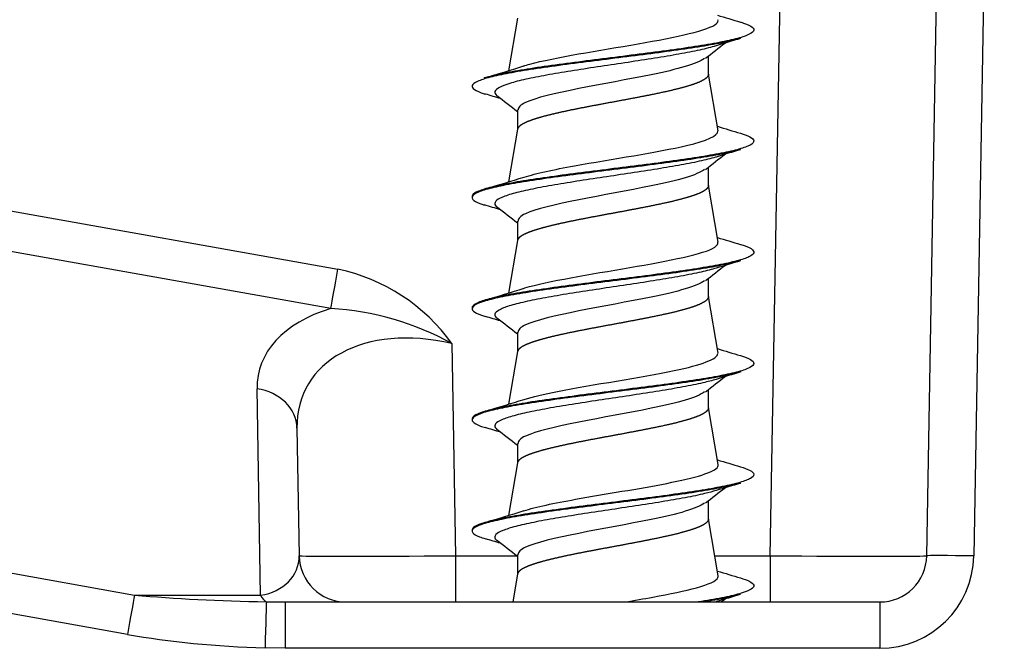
# Model space of a CAD drawing. Header units: millimetres. Extents: x 0 to 210, y 0 to 297.
# Tile 10 of 28: x 71 to 77, y 165 to 169. Entities that reach past the tile are written whole.
import ezdxf

# ---------------------------------------------------------------- set-up
doc = ezdxf.new("R2010")
doc.units = ezdxf.units.MM
for name, color, linetype in [('0040_001_EKEY_DL', 7, 'Continuous'), ('0040_010_EKEY_DL', 7, 'Continuous'), ('Default', 7, 'Continuous')]:
    doc.layers.add(name, color=color, linetype=linetype)

# ---------------------------------------------------------------- blocks, each defined once
blk = doc.blocks.new('SE7')
at = {"layer": '0040_001_EKEY_DL', "color": 7, "linetype": 'Continuous'}
for p, q in [((76.4841, 165.4975), (76.6797, 176.7028)), ((76.9797, 176.7028), (76.7841, 165.4965)), ((75.4843, 165.4975), (75.5926, 171.7028)), ((67.0031, 168.3459), (72.7208, 167.3273)), ((72.6757, 167.0767), (66.213, 168.228)), ((73.45, 166.8525), (73.4737, 165.4975)), ((72.2277, 165.2469), (72.2048, 166.5631)), ((72.4596, 166.3125), (72.4738, 165.4975)), ((66.8741, 166.0555), (71.4221, 165.2469)), ((71.3769, 164.9952), (66.829, 165.8038)), ((73.4737, 165.4975), (73.8622, 165.4975)), ((73.4737, 165.4975), (73.4737, 165.2028)), ((75.1297, 165.4975), (75.4843, 165.4975)), ((75.4843, 165.4975), (75.4843, 165.2028)), ((71.4221, 165.2469), (72.2277, 165.2469)), ((72.2644, 165.2042), (72.3853, 165.2028)), ((72.3853, 165.2028), (76.1842, 165.2028)), ((72.3853, 165.2028), (72.3853, 164.907)), ((76.1842, 165.2028), (76.1842, 164.907)), ((72.3853, 164.907), (72.2559, 164.9099)), ((76.1842, 164.907), (72.3853, 164.907))]:
    blk.add_line(p, q, dxfattribs=at)
for centre, radius, start, end in [((72.4798, 166.1597), 1.1922, 35.52929, 78.33507), ((72.5776, 165.2883), 1.791, 60.85024, 86.86047), ((72.7738, 165.5028), 0.3, 181, 270), ((76.1842, 165.5028), 0.3, 270, 359), ((76.1842, 165.507), 0.6, 270, 359)]:
    blk.add_arc(centre, radius, start, end, dxfattribs=at)
for centre, major_axis, ratio, start_param, end_param in [((72.7208, 167.3325), (-0.0526, -0.2953), 0.003061, 0.523601, 1.553614), ((73.509, 166.3306), (1.2889, -0.3557), 0.561814, 2.417655, 3.305753), ((73.4639, 166.0747), (0.946, -0.494), 0.68292, 1.927199, 3.497691), ((72.1597, 166.3073), (0.3, 0.0052), 0.861964, 0, 1.404789), ((72.1737, 165.5028), (-0.2987, 0.0347), 0.85795, 1.851286, 3.256075), ((73.4739, 165.5028), (-1.0001, -0.0052), 0.005234, 0.000064, 1.570556), ((75.4841, 165.5028), (1.0001, -0.0052), 0.005234, 4.71263, 6.283121), ((76.7841, 165.4923), (-0.3, 0.0052), 0.01396, 4.712633, 6.283185), ((71.3769, 164.991), (0.0525, 0.2954), 0.002444, 0.523601, 1.557049), ((72.4884, 165.5028), (-1.997, -0.0043), 0.150213, 1.007183, 1.458057), ((72.2729, 165.5028), (0, -0.3), 0.288022, 5.733844, 6.184718), ((72.2559, 164.9057), (0.0085, 0.2999), 0.000398, 0.094282, 1.556839), ((72.4884, 165.507), (-2.0834, -0.0087), 0.287966, 1.006875, 1.457749)]:
    blk.add_ellipse(centre, major_axis=major_axis, ratio=ratio, start_param=start_param, end_param=end_param, dxfattribs=at)
at = {"layer": '0040_010_EKEY_DL', "color": 7, "linetype": 'Continuous'}
for p, q in [((73.8693, 168.9312), (73.8117, 168.5956)), ((75.089, 168.5726), (75.089, 168.6872)), ((75.1513, 168.2115), (75.089, 168.5744)), ((73.579, 168.5015), (73.579, 168.4956)), ((73.869, 168.3456), (73.869, 168.2194)), ((73.8693, 168.2213), (73.8117, 167.8857)), ((75.089, 167.8626), (75.089, 167.9772)), ((75.1513, 167.5013), (75.089, 167.8644)), ((73.579, 167.7917), (73.579, 167.7858)), ((73.869, 167.6356), (73.869, 167.5094)), ((73.8693, 167.5113), (73.8116, 167.1756)), ((75.089, 167.1526), (75.089, 167.2672)), ((75.1514, 166.7907), (75.089, 167.1544)), ((73.579, 167.0815), (73.579, 167.0756)), ((73.869, 166.9256), (73.869, 166.7994)), ((73.8693, 166.8013), (73.8117, 166.4657)), ((75.089, 166.4426), (75.089, 166.5572)), ((75.1514, 166.0807), (75.089, 166.4444)), ((73.579, 166.3717), (73.579, 166.3658)), ((73.869, 166.2156), (73.869, 166.0894)), ((73.8693, 166.0913), (73.8117, 165.7556)), ((75.089, 165.7326), (75.089, 165.8472)), ((75.1514, 165.3707), (75.089, 165.7344)), ((73.579, 165.6616), (73.579, 165.6556)), ((73.869, 165.5056), (73.869, 165.3794)), ((73.8693, 165.3812), (73.8386, 165.2028))]:
    blk.add_line(p, q, dxfattribs=at)
for centre, radius, start, end in [((78.184, 178.8291), 10.3353, 252.90735, 253.76257), ((99.6254, 137.5558), 39.6384, 128.04468, 128.27706), ((79.8675, 153.3233), 16.1395, 106.46189, 107.04027), ((69.5221, 182.572), 14.6199, 286.42784, 287.46284), ((68.9922, 152.6411), 16.4811, 73.18166, 73.53116), ((48.7366, 136.4412), 40.6039, 51.7593, 51.99483), ((79.1977, 181.4447), 13.8117, 252.94216, 253.58399), ((100.3764, 135.8897), 40.8542, 128.04775, 128.2722), ((79.8782, 152.5779), 16.1764, 106.46155, 107.04001), ((69.6336, 181.5051), 14.246, 286.43594, 287.47141), ((68.7381, 151.0976), 17.3525, 73.17516, 73.53356), ((49.034, 136.1099), 40.1223, 51.75821, 51.99574), ((78.5047, 178.4617), 11.4356, 252.92195, 253.69435), ((79.8792, 151.8644), 16.1801, 106.46231, 107.03929), ((99.4654, 136.34), 39.379, 128.04438, 128.27844), ((69.7356, 180.4601), 13.8958, 286.41682, 287.48508), ((69.0842, 151.527), 16.1617, 73.18044, 73.53728), ((49.1976, 135.6083), 39.8575, 51.75751, 51.99701), ((79.1986, 180.028), 13.8152, 252.94241, 253.5828), ((79.9863, 150.801), 16.5493, 106.46132, 107.03548), ((100.373, 134.4742), 40.8485, 128.04792, 128.27263), ((69.6389, 180.0678), 14.2279, 286.43387, 287.47258), ((69.0422, 150.6779), 16.3069, 73.18051, 73.53914), ((48.6906, 134.2528), 40.6782, 51.75947, 51.99449), ((79.3516, 179.8203), 14.3402, 252.94666, 253.56309), ((99.7134, 134.6037), 39.781, 128.04501, 128.27631), ((79.8821, 150.4344), 16.1905, 106.46158, 107.03815), ((69.4083, 180.0969), 15.0022, 286.44003, 287.46564), ((69.0848, 150.1095), 16.1591, 73.17993, 73.53633), ((49.5146, 134.5926), 39.3436, 51.75564, 51.99781), ((79.2063, 178.6332), 13.8415, 252.94287, 253.58069), ((79.8959, 149.6786), 16.2383, 106.46008, 107.03738), ((100.001, 133.5269), 40.247, 128.04558, 128.09054)]:
    blk.add_arc(centre, radius, start, end, dxfattribs=at)
for points, knots in [([(75.293, 168.9064), (75.3003, 168.9043), (75.3072, 168.9021), (75.3396, 168.8912), (75.3581, 168.8825), (75.3791, 168.865), (75.3817, 168.8563), (75.3705, 168.8388), (75.3569, 168.8301), (75.3142, 168.8126), (75.2851, 168.8039), (75.2132, 168.7864), (75.1703, 168.7777), (75.0729, 168.7602), (75.0184, 168.7515), (74.9008, 168.734), (74.8376, 168.7253), (74.7061, 168.7078), (74.6377, 168.6991), (74.4993, 168.6816), (74.4293, 168.6729), (74.2914, 168.6554), (74.2235, 168.6467), (74.0935, 168.6292), (74.0314, 168.6205), (73.9162, 168.603), (73.8632, 168.5943), (73.7691, 168.5768), (73.728, 168.5681), (73.6808, 168.556), (73.6687, 168.5526), (73.6577, 168.5492)], [0.59208919, 0.59208919, 0.59208919, 0.59208919, 0.59256668, 0.59256668, 0.59450952, 0.59450952, 0.59645237, 0.59645237, 0.59839521, 0.59839521, 0.60033805, 0.60033805, 0.60228089, 0.60228089, 0.60422373, 0.60422373, 0.60616657, 0.60616657, 0.60810942, 0.60810942, 0.61005226, 0.61005226, 0.6119951, 0.6119951, 0.61393794, 0.61393794, 0.61588078, 0.61588078, 0.61782362, 0.61782362, 0.61857664, 0.61857664, 0.61857664, 0.61857664]), ([(73.9068, 168.6248), (73.9194, 168.6289), (74.0774, 168.6764), (74.6787, 168.7671), (75.1335, 168.8617), (75.1522, 168.9129), (75.15, 168.9209)], [0.38483881, 0.38483881, 0.38483881, 0.38483881, 0.38574821, 0.39523309, 0.40471914, 0.40646897, 0.40646897, 0.40646897, 0.40646897]), ([(75.2937, 168.8011), (75.2803, 168.7972), (75.2654, 168.7932), (75.2132, 168.7805), (75.1703, 168.7718), (75.0729, 168.7543), (75.0184, 168.7456), (74.9008, 168.7281), (74.8376, 168.7194), (74.7061, 168.7019), (74.6377, 168.6932), (74.4993, 168.6757), (74.4293, 168.667), (74.2914, 168.6495), (74.2235, 168.6408), (74.0935, 168.6233), (74.0314, 168.6146), (73.9162, 168.5971), (73.8632, 168.5884), (73.7691, 168.5709), (73.728, 168.5622), (73.66, 168.5447), (73.633, 168.536), (73.5947, 168.5185), (73.5833, 168.5098), (73.5767, 168.4923), (73.5815, 168.4836), (73.607, 168.4661), (73.6277, 168.4574), (73.659, 168.4477), (73.6622, 168.4467), (73.6655, 168.4458)], [0.59945914, 0.59945914, 0.59945914, 0.59945914, 0.60033805, 0.60033805, 0.60228089, 0.60228089, 0.60422373, 0.60422373, 0.60616657, 0.60616657, 0.60810942, 0.60810942, 0.61005226, 0.61005226, 0.6119951, 0.6119951, 0.61393794, 0.61393794, 0.61588078, 0.61588078, 0.61782362, 0.61782362, 0.61976647, 0.61976647, 0.62170931, 0.62170931, 0.62365215, 0.62365215, 0.62559499, 0.62559499, 0.62581072, 0.62581072, 0.62581072, 0.62581072]), ([(75.1381, 168.7543), (75.1339, 168.753), (75.1296, 168.7517), (75.0949, 168.7417), (75.0589, 168.7329), (74.9772, 168.7155), (74.9315, 168.7067), (74.8328, 168.6893), (74.7798, 168.6805), (74.6695, 168.6631), (74.6121, 168.6543), (74.496, 168.6369), (74.4373, 168.6281), (74.3216, 168.6107), (74.2646, 168.6019), (74.1556, 168.5845), (74.1035, 168.5757), (74.0069, 168.5583), (73.9624, 168.5495), (73.8835, 168.5321), (73.849, 168.5233), (73.7919, 168.5059), (73.7693, 168.4971), (73.7371, 168.4797), (73.7276, 168.4709), (73.7221, 168.4535), (73.7261, 168.4447), (73.7372, 168.4357), (73.7375, 168.4354), (73.7379, 168.4351)], [0.60807719, 0.60807719, 0.60807719, 0.60807719, 0.60836925, 0.60836925, 0.61033808, 0.61033808, 0.61230692, 0.61230692, 0.61427575, 0.61427575, 0.61624458, 0.61624458, 0.61821341, 0.61821341, 0.62018225, 0.62018225, 0.62215108, 0.62215108, 0.62411991, 0.62411991, 0.62608874, 0.62608874, 0.62805758, 0.62805758, 0.63002641, 0.63002641, 0.63199524, 0.63199524, 0.63206497, 0.63206497, 0.63206497, 0.63206497]), ([(74.7235, 168.5697), (74.4309, 168.5105), (74.0482, 168.4514), (73.8863, 168.3766), (73.8719, 168.361), (73.8743, 168.3453)], [0, 0, 0, 0, 0.5, 0.5, 0.6320215, 0.6320215, 0.6320215, 0.6320215]), ([(75.2939, 168.1962), (75.2979, 168.195), (75.3018, 168.1938), (75.333, 168.1839), (75.3531, 168.1751), (75.3773, 168.1577), (75.3815, 168.1489), (75.3736, 168.1315), (75.3615, 168.1227), (75.3219, 168.1053), (75.2943, 168.0965), (75.2252, 168.0791), (75.1835, 168.0703), (75.0885, 168.0529), (75.035, 168.0441), (74.9192, 168.0267), (74.8567, 168.0179), (74.7263, 168.0005), (74.6583, 167.9917), (74.5202, 167.9743), (74.4502, 167.9655), (74.3119, 167.9481), (74.2436, 167.9393), (74.1125, 167.9219), (74.0497, 167.9131), (73.9328, 167.8957), (73.8787, 167.8869), (73.7822, 167.8695), (73.7399, 167.8607), (73.669, 167.8433), (73.6406, 167.8345), (73.5991, 167.8171), (73.5861, 167.8083), (73.5797, 167.797), (73.579, 167.7943), (73.579, 167.7917)], [0.64475889, 0.64475889, 0.64475889, 0.64475889, 0.64502341, 0.64502341, 0.64696625, 0.64696625, 0.64890909, 0.64890909, 0.65085193, 0.65085193, 0.65279477, 0.65279477, 0.65473761, 0.65473761, 0.65668046, 0.65668046, 0.6586233, 0.6586233, 0.66056614, 0.66056614, 0.66250898, 0.66250898, 0.66445182, 0.66445182, 0.66639466, 0.66639466, 0.6683375, 0.6683375, 0.67028035, 0.67028035, 0.67222319, 0.67222319, 0.67416603, 0.67416603, 0.67475345, 0.67475345, 0.67475345, 0.67475345]), ([(73.9115, 167.9158), (73.9881, 167.9398), (74.3049, 168.0072), (74.9808, 168.1055), (75.1512, 168.1798), (75.1487, 168.2107)], [0.33305233, 0.33305233, 0.33305233, 0.33305233, 0.33832262, 0.347808, 0.35459398, 0.35459398, 0.35459398, 0.35459398]), ([(75.2938, 168.0911), (75.2834, 168.0881), (75.272, 168.085), (75.2252, 168.0731), (75.1835, 168.0644), (75.0885, 168.0469), (75.035, 168.0382), (74.9192, 168.0207), (74.8567, 168.012), (74.7263, 167.9945), (74.6583, 167.9858), (74.5202, 167.9683), (74.4502, 167.9596), (74.3119, 167.9421), (74.2436, 167.9334), (74.1125, 167.9159), (74.0497, 167.9072), (73.9328, 167.8897), (73.8787, 167.881), (73.7822, 167.8635), (73.7399, 167.8548), (73.669, 167.8373), (73.6406, 167.8286), (73.5991, 167.8111), (73.5861, 167.8024), (73.5763, 167.7849), (73.5795, 167.7762), (73.6018, 167.7587), (73.621, 167.75), (73.6508, 167.7402), (73.6542, 167.7392), (73.6576, 167.7381)], [0.6521071, 0.6521071, 0.6521071, 0.6521071, 0.65279477, 0.65279477, 0.65473761, 0.65473761, 0.65668046, 0.65668046, 0.6586233, 0.6586233, 0.66056614, 0.66056614, 0.66250898, 0.66250898, 0.66445182, 0.66445182, 0.66639466, 0.66639466, 0.6683375, 0.6683375, 0.67028035, 0.67028035, 0.67222319, 0.67222319, 0.67416603, 0.67416603, 0.67610887, 0.67610887, 0.67805171, 0.67805171, 0.67828756, 0.67828756, 0.67828756, 0.67828756]), ([(75.1383, 168.0443), (75.1369, 168.0439), (75.1354, 168.0435), (75.1049, 168.0343), (75.07, 168.0256), (74.9903, 168.0081), (74.9454, 167.9994), (74.8482, 167.9819), (74.7959, 167.9732), (74.6864, 167.9557), (74.6294, 167.947), (74.5136, 167.9295), (74.4548, 167.9208), (74.3388, 167.9033), (74.2815, 167.8946), (74.1716, 167.8771), (74.1188, 167.8684), (74.0208, 167.8509), (73.9754, 167.8422), (73.8945, 167.8247), (73.8589, 167.816), (73.7995, 167.7985), (73.7756, 167.7898), (73.7409, 167.7723), (73.73, 167.7636), (73.7217, 167.7461), (73.7244, 167.7374), (73.7351, 167.7274), (73.7366, 167.7261), (73.7382, 167.7249)], [0.66142846, 0.66142846, 0.66142846, 0.66142846, 0.66152773, 0.66152773, 0.66349656, 0.66349656, 0.66546539, 0.66546539, 0.66743423, 0.66743423, 0.66940306, 0.66940306, 0.67137189, 0.67137189, 0.67334072, 0.67334072, 0.67530956, 0.67530956, 0.67727839, 0.67727839, 0.67924722, 0.67924722, 0.68121605, 0.68121605, 0.68318489, 0.68318489, 0.68515372, 0.68515372, 0.68543453, 0.68543453, 0.68543453, 0.68543453]), ([(74.7235, 167.8597), (74.4309, 167.8005), (74.0482, 167.7414), (73.8863, 167.6666), (73.8719, 167.651), (73.8743, 167.6353)], [0, 0, 0, 0, 0.5, 0.5, 0.6320215, 0.6320215, 0.6320215, 0.6320215]), ([(75.2935, 167.4863), (75.2947, 167.4859), (75.2959, 167.4856), (75.326, 167.4765), (75.3477, 167.4677), (75.3751, 167.4503), (75.3808, 167.4415), (75.3761, 167.4241), (75.3657, 167.4153), (75.3292, 167.3979), (75.3031, 167.3891), (75.2367, 167.3717), (75.1964, 167.3629), (75.1037, 167.3455), (75.0514, 167.3367), (74.9373, 167.3193), (74.8757, 167.3105), (74.7464, 167.2931), (74.6787, 167.2843), (74.5411, 167.2669), (74.4711, 167.2581), (74.3325, 167.2407), (74.2639, 167.2319), (74.1318, 167.2145), (74.0682, 167.2057), (73.9496, 167.1883), (73.8945, 167.1796), (73.7957, 167.1621), (73.7521, 167.1534), (73.6785, 167.1359), (73.6485, 167.1272), (73.604, 167.1097), (73.5895, 167.101), (73.5803, 167.0887), (73.579, 167.0851), (73.579, 167.0815)], [0.69740258, 0.69740258, 0.69740258, 0.69740258, 0.69748013, 0.69748013, 0.69942297, 0.69942297, 0.70136581, 0.70136581, 0.70330865, 0.70330865, 0.70525149, 0.70525149, 0.70719434, 0.70719434, 0.70913718, 0.70913718, 0.71108002, 0.71108002, 0.71302286, 0.71302286, 0.7149657, 0.7149657, 0.71690854, 0.71690854, 0.71885139, 0.71885139, 0.72079423, 0.72079423, 0.72273707, 0.72273707, 0.72467991, 0.72467991, 0.72662275, 0.72662275, 0.72741639, 0.72741639, 0.72741639, 0.72741639]), ([(73.9081, 167.2056), (73.911, 167.2065), (74.051, 167.2508), (74.613, 167.3384), (75.1203, 167.4359), (75.152, 167.4902), (75.1491, 167.5012)], [0.28121055, 0.28121055, 0.28121055, 0.28121055, 0.28141383, 0.29089929, 0.30038358, 0.30278345, 0.30278345, 0.30278345, 0.30278345]), ([(75.2934, 167.381), (75.2861, 167.3789), (75.2782, 167.3767), (75.2367, 167.3658), (75.1964, 167.357), (75.1037, 167.3396), (75.0514, 167.3308), (74.9373, 167.3134), (74.8757, 167.3046), (74.7464, 167.2872), (74.6787, 167.2784), (74.5411, 167.261), (74.4711, 167.2522), (74.3325, 167.2348), (74.2639, 167.226), (74.1318, 167.2086), (74.0682, 167.1998), (73.9496, 167.1824), (73.8945, 167.1736), (73.7957, 167.1562), (73.7521, 167.1474), (73.6785, 167.13), (73.6485, 167.1212), (73.604, 167.1038), (73.5895, 167.095), (73.5764, 167.0776), (73.578, 167.0688), (73.5971, 167.0514), (73.6147, 167.0426), (73.6476, 167.0312), (73.656, 167.0285), (73.6651, 167.0259)], [0.70476625, 0.70476625, 0.70476625, 0.70476625, 0.70525149, 0.70525149, 0.70719434, 0.70719434, 0.70913718, 0.70913718, 0.71108002, 0.71108002, 0.71302286, 0.71302286, 0.7149657, 0.7149657, 0.71690854, 0.71690854, 0.71885139, 0.71885139, 0.72079423, 0.72079423, 0.72273707, 0.72273707, 0.72467991, 0.72467991, 0.72662275, 0.72662275, 0.72856559, 0.72856559, 0.73050844, 0.73050844, 0.73110555, 0.73110555, 0.73110555, 0.73110555]), ([(75.1386, 167.3344), (75.1115, 167.3261), (75.079, 167.3178), (75.0031, 167.3007), (74.9591, 167.292), (74.8635, 167.2745), (74.8117, 167.2658), (74.7033, 167.2483), (74.6465, 167.2396), (74.5311, 167.2221), (74.4724, 167.2134), (74.3561, 167.1959), (74.2986, 167.1872), (74.1877, 167.1697), (74.1344, 167.161), (74.0349, 167.1435), (73.9887, 167.1348), (73.9058, 167.1173), (73.8692, 167.1086), (73.8074, 167.0911), (73.7823, 167.0824), (73.745, 167.0649), (73.7328, 167.0562), (73.7218, 167.0387), (73.7231, 167.03), (73.7331, 167.0192), (73.7354, 167.0171), (73.7381, 167.015)], [0.71477722, 0.71477722, 0.71477722, 0.71477722, 0.71665504, 0.71665504, 0.71862387, 0.71862387, 0.72059271, 0.72059271, 0.72256154, 0.72256154, 0.72453037, 0.72453037, 0.7264992, 0.7264992, 0.72846804, 0.72846804, 0.73043687, 0.73043687, 0.7324057, 0.7324057, 0.73437453, 0.73437453, 0.73634337, 0.73634337, 0.7383122, 0.7383122, 0.73878327, 0.73878327, 0.73878327, 0.73878327]), ([(74.7235, 167.1497), (74.4309, 167.0905), (74.0482, 167.0314), (73.8863, 166.9566), (73.8719, 166.941), (73.8743, 166.9253)], [0, 0, 0, 0, 0.5, 0.5, 0.6320215, 0.6320215, 0.6320215, 0.6320215]), ([(73.912, 166.4955), (73.9657, 166.5127), (74.2239, 166.5741), (74.9181, 166.6722), (75.1492, 166.7537), (75.1484, 166.7904)], [0.22948292, 0.22948292, 0.22948292, 0.22948292, 0.23325136, 0.24293792, 0.25091862, 0.25091862, 0.25091862, 0.25091862]), ([(75.2939, 166.7761), (75.3215, 166.768), (75.3427, 166.7598), (75.3723, 166.7429), (75.3797, 166.7342), (75.3782, 166.7167), (75.3694, 166.708), (75.336, 166.6905), (75.3114, 166.6818), (75.2479, 166.6643), (75.2089, 166.6556), (75.1187, 166.6381), (75.0674, 166.6294), (74.9552, 166.6119), (74.8944, 166.6032), (74.7663, 166.5857), (74.6991, 166.577), (74.562, 166.5595), (74.492, 166.5508), (74.3532, 166.5333), (74.2843, 166.5246), (74.1512, 166.5071), (74.087, 166.4984), (73.9667, 166.4809), (73.9106, 166.4722), (73.8096, 166.4547), (73.7647, 166.446), (73.6884, 166.4285), (73.657, 166.4198), (73.6094, 166.4023), (73.5933, 166.3936), (73.5811, 166.3805), (73.579, 166.3761), (73.579, 166.3717)], [0.75006168, 0.75006168, 0.75006168, 0.75006168, 0.75187969, 0.75187969, 0.75382253, 0.75382253, 0.75576538, 0.75576538, 0.75770822, 0.75770822, 0.75965106, 0.75965106, 0.7615939, 0.7615939, 0.76353674, 0.76353674, 0.76547958, 0.76547958, 0.76742243, 0.76742243, 0.76936527, 0.76936527, 0.77130811, 0.77130811, 0.77325095, 0.77325095, 0.77519379, 0.77519379, 0.77713663, 0.77713663, 0.77907947, 0.77907947, 0.78005307, 0.78005307, 0.78005307, 0.78005307]), ([(75.2959, 166.6718), (75.2907, 166.6702), (75.2853, 166.6687), (75.2479, 166.6584), (75.2089, 166.6496), (75.1187, 166.6322), (75.0674, 166.6235), (74.9552, 166.606), (74.8944, 166.5973), (74.7663, 166.5798), (74.6991, 166.5711), (74.562, 166.5536), (74.492, 166.5449), (74.3532, 166.5274), (74.2843, 166.5187), (74.1512, 166.5012), (74.087, 166.4925), (73.9667, 166.475), (73.9106, 166.4663), (73.8096, 166.4488), (73.7647, 166.4401), (73.6884, 166.4226), (73.657, 166.4139), (73.6094, 166.3964), (73.5933, 166.3877), (73.577, 166.3702), (73.5769, 166.3615), (73.5929, 166.344), (73.6089, 166.3353), (73.6418, 166.3231), (73.6522, 166.3197), (73.6638, 166.3162)], [0.75736394, 0.75736394, 0.75736394, 0.75736394, 0.75770822, 0.75770822, 0.75965106, 0.75965106, 0.7615939, 0.7615939, 0.76353674, 0.76353674, 0.76547958, 0.76547958, 0.76742243, 0.76742243, 0.76936527, 0.76936527, 0.77130811, 0.77130811, 0.77325095, 0.77325095, 0.77519379, 0.77519379, 0.77713663, 0.77713663, 0.77907947, 0.77907947, 0.78102232, 0.78102232, 0.78296516, 0.78296516, 0.78372743, 0.78372743, 0.78372743, 0.78372743]), ([(75.1385, 166.6244), (75.1143, 166.617), (75.0858, 166.6095), (75.0156, 166.5933), (74.9726, 166.5846), (74.8785, 166.5671), (74.8274, 166.5584), (74.72, 166.5409), (74.6636, 166.5322), (74.5486, 166.5147), (74.4899, 166.506), (74.3735, 166.4885), (74.3157, 166.4798), (74.204, 166.4623), (74.1501, 166.4536), (74.0492, 166.4361), (74.0022, 166.4274), (73.9175, 166.4099), (73.8798, 166.4012), (73.8157, 166.3837), (73.7894, 166.375), (73.7495, 166.3575), (73.736, 166.3488), (73.7223, 166.3313), (73.7223, 166.3226), (73.7312, 166.311), (73.7341, 166.3081), (73.7378, 166.3052)], [0.76813427, 0.76813427, 0.76813427, 0.76813427, 0.76981352, 0.76981352, 0.77178235, 0.77178235, 0.77375118, 0.77375118, 0.77572002, 0.77572002, 0.77768885, 0.77768885, 0.77965768, 0.77965768, 0.78162651, 0.78162651, 0.78359535, 0.78359535, 0.78556418, 0.78556418, 0.78753301, 0.78753301, 0.78950184, 0.78950184, 0.79147068, 0.79147068, 0.79212416, 0.79212416, 0.79212416, 0.79212416]), ([(74.7235, 166.4397), (74.4309, 166.3805), (74.0482, 166.3214), (73.8863, 166.2466), (73.8719, 166.231), (73.8743, 166.2153)], [0, 0, 0, 0, 0.5, 0.5, 0.6320215, 0.6320215, 0.6320215, 0.6320215]), ([(75.2939, 166.0662), (75.3185, 166.0589), (75.3381, 166.0516), (75.369, 166.0355), (75.378, 166.0268), (75.3798, 166.0093), (75.3726, 166.0006), (75.3423, 165.9831), (75.3193, 165.9744), (75.2587, 165.9569), (75.2211, 165.9482), (75.1333, 165.9307), (75.0831, 165.922), (74.9729, 165.9045), (74.9128, 165.8958), (74.7861, 165.8783), (74.7193, 165.8696), (74.5828, 165.8521), (74.513, 165.8434), (74.374, 165.8259), (74.3048, 165.8172), (74.1708, 165.7997), (74.1059, 165.791), (73.9841, 165.7735), (73.927, 165.7648), (73.8238, 165.7473), (73.7777, 165.7386), (73.6987, 165.7211), (73.6658, 165.7124), (73.6153, 165.6949), (73.5975, 165.6862), (73.5819, 165.6722), (73.579, 165.6669), (73.579, 165.6616)], [0.80271189, 0.80271189, 0.80271189, 0.80271189, 0.80433642, 0.80433642, 0.80627926, 0.80627926, 0.8082221, 0.8082221, 0.81016494, 0.81016494, 0.81210778, 0.81210778, 0.81405062, 0.81405062, 0.81599346, 0.81599346, 0.81793631, 0.81793631, 0.81987915, 0.81987915, 0.82182199, 0.82182199, 0.82376483, 0.82376483, 0.82570767, 0.82570767, 0.82765051, 0.82765051, 0.82959336, 0.82959336, 0.8315362, 0.8315362, 0.83271577, 0.83271577, 0.83271577, 0.83271577]), ([(73.9085, 165.7851), (73.9861, 165.8096), (74.2663, 165.8678), (74.8827, 165.9618), (75.1463, 166.0358), (75.152, 166.076), (75.1511, 166.0804)], [0.17693087, 0.17693087, 0.17693087, 0.17693087, 0.1824219, 0.1900036, 0.19794632, 0.1989293, 0.1989293, 0.1989293, 0.1989293]), ([(75.2933, 165.961), (75.2919, 165.9606), (75.2904, 165.9602), (75.2587, 165.951), (75.2211, 165.9423), (75.1333, 165.9248), (75.0831, 165.9161), (74.9729, 165.8986), (74.9128, 165.8899), (74.7861, 165.8724), (74.7193, 165.8637), (74.5828, 165.8462), (74.513, 165.8375), (74.374, 165.82), (74.3048, 165.8113), (74.1708, 165.7938), (74.1059, 165.7851), (73.9841, 165.7676), (73.927, 165.7589), (73.8238, 165.7414), (73.7777, 165.7327), (73.6987, 165.7152), (73.6658, 165.7065), (73.6153, 165.689), (73.5975, 165.6803), (73.5781, 165.6628), (73.5764, 165.6541), (73.5891, 165.6366), (73.6035, 165.6279), (73.6369, 165.6147), (73.6501, 165.6103), (73.6651, 165.6059)], [0.81007132, 0.81007132, 0.81007132, 0.81007132, 0.81016494, 0.81016494, 0.81210778, 0.81210778, 0.81405062, 0.81405062, 0.81599346, 0.81599346, 0.81793631, 0.81793631, 0.81987915, 0.81987915, 0.82182199, 0.82182199, 0.82376483, 0.82376483, 0.82570767, 0.82570767, 0.82765051, 0.82765051, 0.82959336, 0.82959336, 0.8315362, 0.8315362, 0.83347904, 0.83347904, 0.83542188, 0.83542188, 0.83640751, 0.83640751, 0.83640751, 0.83640751]), ([(75.1385, 165.9144), (75.1171, 165.9078), (75.0924, 165.9013), (75.0279, 165.886), (74.9858, 165.8772), (74.8933, 165.8598), (74.8429, 165.851), (74.7366, 165.8336), (74.6806, 165.8248), (74.5661, 165.8074), (74.5075, 165.7986), (74.3909, 165.7812), (74.3329, 165.7724), (74.2204, 165.755), (74.166, 165.7462), (74.0638, 165.7288), (74.016, 165.72), (73.9294, 165.7026), (73.8907, 165.6938), (73.8244, 165.6764), (73.7969, 165.6676), (73.7544, 165.6502), (73.7395, 165.6414), (73.7232, 165.624), (73.7218, 165.6152), (73.7295, 165.6026), (73.7333, 165.5987), (73.7383, 165.5948)], [0.82149095, 0.82149095, 0.82149095, 0.82149095, 0.822972, 0.822972, 0.82494083, 0.82494083, 0.82690966, 0.82690966, 0.82887849, 0.82887849, 0.83084733, 0.83084733, 0.83281616, 0.83281616, 0.83478499, 0.83478499, 0.83675382, 0.83675382, 0.83872266, 0.83872266, 0.84069149, 0.84069149, 0.84266032, 0.84266032, 0.84462915, 0.84462915, 0.84551022, 0.84551022, 0.84551022, 0.84551022]), ([(74.7235, 165.7297), (74.4309, 165.6705), (74.0482, 165.6114), (73.8863, 165.5366), (73.8719, 165.521), (73.8743, 165.5053)], [0, 0, 0, 0, 0.5, 0.5, 0.6320215, 0.6320215, 0.6320215, 0.6320215]), ([(74.5555, 165.2028), (74.6163, 165.2131), (74.7922, 165.2432), (75.0469, 165.2951), (75.1486, 165.3407), (75.1521, 165.3665), (75.1514, 165.3705)], [0.13287389, 0.13287389, 0.13287389, 0.13287389, 0.13523085, 0.1397913, 0.14473997, 0.14565632, 0.14565632, 0.14565632, 0.14565632]), ([(75.2936, 165.3562), (75.3155, 165.3498), (75.3333, 165.3433), (75.3653, 165.3281), (75.3759, 165.3194), (75.3809, 165.3019), (75.3753, 165.2932), (75.3482, 165.2757), (75.3267, 165.267), (75.269, 165.2495), (75.2328, 165.2408), (75.1475, 165.2233), (75.0985, 165.2146), (75.0379, 165.2048), (75.0314, 165.2038), (75.0248, 165.2027)], [0.8553579, 0.8553579, 0.8553579, 0.8553579, 0.85679314, 0.85679314, 0.85873598, 0.85873598, 0.86067882, 0.86067882, 0.86262166, 0.86262166, 0.8645645, 0.8645645, 0.86650735, 0.86650735, 0.86673941, 0.86673941, 0.86673941, 0.86673941]), ([(75.2939, 165.2512), (75.2657, 165.2428), (75.2308, 165.2345), (75.1521, 165.2184), (75.1089, 165.2106), (75.0616, 165.2028)], [0.86271009, 0.86271009, 0.86271009, 0.86271009, 0.864564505, 0.864564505, 0.866299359, 0.866299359, 0.866299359, 0.866299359])]:
    blk.add_open_spline(points, degree=3, knots=knots, dxfattribs=at)
for points in [[(75.0635, 168.6736), (75.0172, 168.639), (74.8949, 168.6043), (74.7235, 168.5697)], [(75.0641, 167.9641), (75.0182, 167.9293), (74.8956, 167.8945), (74.7235, 167.8597)], [(75.0634, 167.2536), (75.017, 167.2189), (74.8947, 167.1843), (74.7235, 167.1497)], [(75.0639, 166.544), (75.018, 166.5092), (74.8954, 166.4745), (74.7235, 166.4397)], [(75.0636, 165.8337), (75.0174, 165.799), (74.895, 165.7644), (74.7235, 165.7297)]]:
    blk.add_open_spline(points, degree=3, dxfattribs=at)
for points, weights, knots in [([(75.089, 168.5726), (75.089, 168.5663), (75.0852, 168.5601), (75.0781, 168.5482), (75.0579, 168.5364), (75.0377, 168.5246), (75.0053, 168.5127), (74.9729, 168.5009), (74.9297, 168.4891), (74.8865, 168.4772), (74.8344, 168.4654), (74.7823, 168.4536), (74.7235, 168.4417)], [0.997270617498, 0.997098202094, 1, 0.994521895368, 1, 0.994521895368, 1, 0.994521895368, 1, 0.994521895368, 1, 0.994521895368, 1], [0.6313528, 0.6313528, 0.6313528, 0.6666667, 0.6666667, 0.7333333, 0.7333333, 0.8, 0.8, 0.8666667, 0.8666667, 0.9333333, 0.9333333, 1, 1, 1]), ([(74.7235, 168.4417), (74.6648, 168.4299), (74.602, 168.4181), (74.5392, 168.4062), (74.4751, 168.3944), (74.411, 168.3826), (74.3483, 168.3707), (74.2857, 168.3589), (74.2273, 168.3471), (74.1689, 168.3352), (74.1173, 168.3234), (74.0657, 168.3116), (74.0231, 168.2997), (73.9805, 168.2879), (73.9488, 168.2761), (73.9171, 168.2642), (73.8976, 168.2524), (73.8782, 168.2406), (73.8719, 168.2287), (73.8699, 168.225), (73.8693, 168.2212)], [1, 0.994521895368, 1, 0.994521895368, 1, 0.994521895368, 1, 0.994521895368, 1, 0.994521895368, 1, 0.994521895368, 1, 0.994521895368, 1, 0.994521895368, 1, 0.994521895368, 1, 0.998260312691, 0.99762557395], [0, 0, 0, 0.0666667, 0.0666667, 0.1333333, 0.1333333, 0.2, 0.2, 0.2666667, 0.2666667, 0.3333333, 0.3333333, 0.4, 0.4, 0.4666667, 0.4666667, 0.5333333, 0.5333333, 0.6, 0.6, 0.6211714, 0.6211714, 0.6211714]), ([(75.089, 167.8626), (75.089, 167.8563), (75.0852, 167.8501), (75.0781, 167.8382), (75.0579, 167.8264), (75.0377, 167.8146), (75.0053, 167.8027), (74.9729, 167.7909), (74.9297, 167.7791), (74.8865, 167.7672), (74.8344, 167.7554), (74.7823, 167.7436), (74.7235, 167.7317)], [0.997270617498, 0.997098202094, 1, 0.994521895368, 1, 0.994521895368, 1, 0.994521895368, 1, 0.994521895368, 1, 0.994521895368, 1], [0.6313528, 0.6313528, 0.6313528, 0.6666667, 0.6666667, 0.7333333, 0.7333333, 0.8, 0.8, 0.8666667, 0.8666667, 0.9333333, 0.9333333, 1, 1, 1]), ([(74.7235, 167.7317), (74.6648, 167.7199), (74.602, 167.7081), (74.5392, 167.6962), (74.4751, 167.6844), (74.411, 167.6726), (74.3483, 167.6607), (74.2857, 167.6489), (74.2273, 167.6371), (74.1689, 167.6252), (74.1173, 167.6134), (74.0657, 167.6016), (74.0231, 167.5897), (73.9805, 167.5779), (73.9488, 167.5661), (73.9171, 167.5542), (73.8976, 167.5424), (73.8782, 167.5306), (73.8719, 167.5187), (73.8699, 167.515), (73.8693, 167.5113)], [1, 0.994521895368, 1, 0.994521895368, 1, 0.994521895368, 1, 0.994521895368, 1, 0.994521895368, 1, 0.994521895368, 1, 0.994521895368, 1, 0.994521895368, 1, 0.994521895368, 1, 0.998271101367, 0.997633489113], [0, 0, 0, 0.0666667, 0.0666667, 0.1333333, 0.1333333, 0.2, 0.2, 0.2666667, 0.2666667, 0.3333333, 0.3333333, 0.4, 0.4, 0.4666667, 0.4666667, 0.5333333, 0.5333333, 0.6, 0.6, 0.6210401, 0.6210401, 0.6210401]), ([(75.089, 167.1526), (75.089, 167.1463), (75.0852, 167.1401), (75.0781, 167.1282), (75.0579, 167.1164), (75.0377, 167.1046), (75.0053, 167.0927), (74.9729, 167.0809), (74.9297, 167.0691), (74.8865, 167.0572), (74.8344, 167.0454), (74.7823, 167.0336), (74.7235, 167.0217)], [0.997270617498, 0.997098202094, 1, 0.994521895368, 1, 0.994521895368, 1, 0.994521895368, 1, 0.994521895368, 1, 0.994521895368, 1], [0.6313528, 0.6313528, 0.6313528, 0.6666667, 0.6666667, 0.7333333, 0.7333333, 0.8, 0.8, 0.8666667, 0.8666667, 0.9333333, 0.9333333, 1, 1, 1]), ([(74.7235, 167.0217), (74.6648, 167.0099), (74.602, 166.9981), (74.5392, 166.9862), (74.4751, 166.9744), (74.411, 166.9626), (74.3483, 166.9507), (74.2857, 166.9389), (74.2273, 166.9271), (74.1689, 166.9152), (74.1173, 166.9034), (74.0657, 166.8916), (74.0231, 166.8797), (73.9805, 166.8679), (73.9488, 166.8561), (73.9171, 166.8442), (73.8976, 166.8324), (73.8782, 166.8206), (73.8719, 166.8087), (73.8699, 166.805), (73.8693, 166.8013)], [1, 0.994521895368, 1, 0.994521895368, 1, 0.994521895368, 1, 0.994521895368, 1, 0.994521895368, 1, 0.994521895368, 1, 0.994521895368, 1, 0.994521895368, 1, 0.994521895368, 1, 0.998271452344, 0.997633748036], [0, 0, 0, 0.0666667, 0.0666667, 0.1333333, 0.1333333, 0.2, 0.2, 0.2666667, 0.2666667, 0.3333333, 0.3333333, 0.4, 0.4, 0.4666667, 0.4666667, 0.5333333, 0.5333333, 0.6, 0.6, 0.6210358, 0.6210358, 0.6210358]), ([(75.089, 166.4426), (75.089, 166.4363), (75.0852, 166.4301), (75.0781, 166.4182), (75.0579, 166.4064), (75.0377, 166.3946), (75.0053, 166.3827), (74.9729, 166.3709), (74.9297, 166.3591), (74.8865, 166.3472), (74.8344, 166.3354), (74.7823, 166.3236), (74.7235, 166.3117)], [0.997270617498, 0.997098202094, 1, 0.994521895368, 1, 0.994521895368, 1, 0.994521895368, 1, 0.994521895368, 1, 0.994521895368, 1], [0.6313528, 0.6313528, 0.6313528, 0.6666667, 0.6666667, 0.7333333, 0.7333333, 0.8, 0.8, 0.8666667, 0.8666667, 0.9333333, 0.9333333, 1, 1, 1]), ([(74.7235, 166.3117), (74.6648, 166.2999), (74.602, 166.2881), (74.5392, 166.2762), (74.4751, 166.2644), (74.411, 166.2526), (74.3483, 166.2407), (74.2857, 166.2289), (74.2273, 166.2171), (74.1689, 166.2052), (74.1173, 166.1934), (74.0657, 166.1816), (74.0231, 166.1697), (73.9805, 166.1579), (73.9488, 166.1461), (73.9171, 166.1342), (73.8976, 166.1224), (73.8782, 166.1106), (73.8719, 166.0987), (73.8699, 166.095), (73.8693, 166.0912)], [1, 0.994521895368, 1, 0.994521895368, 1, 0.994521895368, 1, 0.994521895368, 1, 0.994521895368, 1, 0.994521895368, 1, 0.994521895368, 1, 0.994521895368, 1, 0.994521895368, 1, 0.998266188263, 0.997629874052], [0, 0, 0, 0.0666667, 0.0666667, 0.1333333, 0.1333333, 0.2, 0.2, 0.2666667, 0.2666667, 0.3333333, 0.3333333, 0.4, 0.4, 0.4666667, 0.4666667, 0.5333333, 0.5333333, 0.6, 0.6, 0.6210999, 0.6210999, 0.6210999]), ([(75.089, 165.7326), (75.089, 165.7263), (75.0852, 165.7201), (75.0781, 165.7082), (75.0579, 165.6964), (75.0377, 165.6846), (75.0053, 165.6727), (74.9729, 165.6609), (74.9297, 165.6491), (74.8865, 165.6372), (74.8344, 165.6254), (74.7823, 165.6136), (74.7235, 165.6017)], [0.997270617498, 0.997098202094, 1, 0.994521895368, 1, 0.994521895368, 1, 0.994521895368, 1, 0.994521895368, 1, 0.994521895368, 1], [0.6313528, 0.6313528, 0.6313528, 0.6666667, 0.6666667, 0.7333333, 0.7333333, 0.8, 0.8, 0.8666667, 0.8666667, 0.9333333, 0.9333333, 1, 1, 1]), ([(74.7235, 165.6017), (74.6648, 165.5899), (74.602, 165.5781), (74.5392, 165.5662), (74.4751, 165.5544), (74.411, 165.5426), (74.3483, 165.5307), (74.2857, 165.5189), (74.2273, 165.5071), (74.1689, 165.4952), (74.1173, 165.4834), (74.0657, 165.4716), (74.0231, 165.4597), (73.9805, 165.4479), (73.9488, 165.4361), (73.9171, 165.4242), (73.8976, 165.4124), (73.8782, 165.4006), (73.8719, 165.3887), (73.8699, 165.385), (73.8693, 165.3812)], [1, 0.994521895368, 1, 0.994521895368, 1, 0.994521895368, 1, 0.994521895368, 1, 0.994521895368, 1, 0.994521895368, 1, 0.994521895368, 1, 0.994521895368, 1, 0.994521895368, 1, 0.998246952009, 0.997615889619], [0, 0, 0, 0.0666667, 0.0666667, 0.1333333, 0.1333333, 0.2, 0.2, 0.2666667, 0.2666667, 0.3333333, 0.3333333, 0.4, 0.4, 0.4666667, 0.4666667, 0.5333333, 0.5333333, 0.6, 0.6, 0.621334, 0.621334, 0.621334])]:
    blk.add_rational_spline(points, weights, degree=2, knots=knots, dxfattribs=at)

msp = doc.modelspace()

# ---------------------------------------------------------------- block references
at = {"layer": 'Default'}
msp.add_blockref('SE7', (0, 0), dxfattribs=at)

doc.saveas('drawing.dxf')
